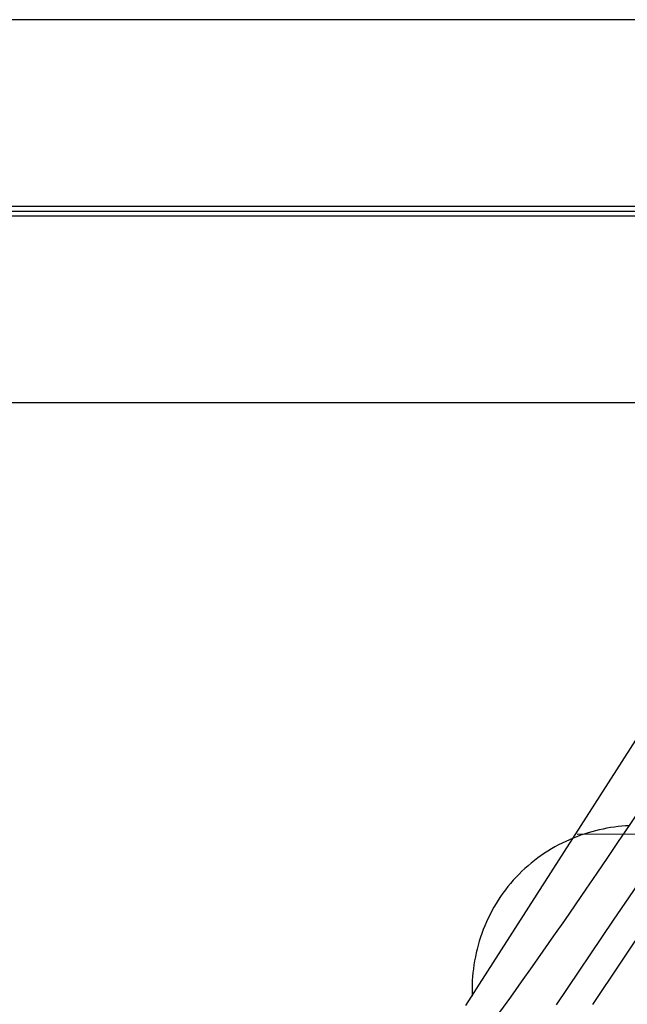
# Model space of a CAD drawing. Extents: x -37 to 483, y -973 to -253.
# Tile 186 of 197: x 303 to 345, y -324 to -256. Entities that reach past the tile are written whole.
import ezdxf

# ---------------------------------------------------------------- set-up
doc = ezdxf.new("R2010")
doc.units = 0
doc.layers.add('LIVELLO_04', color=96, linetype='CONTINUOUS')
doc.layers.add('PREDEFINITO', color=7, linetype='CONTINUOUS')

msp = doc.modelspace()

# ---------------------------------------------------------------- linework, layer by layer
at = {"layer": 'LIVELLO_04'}
for p, q in [((344.217, -318.17, 332.57), (356.694, -299.981, 292.468)), ((342.792, -324.012, 346.715), (346.715, -318.153, 333.178)), ((340.28, -324.028, 346.155), (344.217, -318.17, 332.57))]:
    msp.add_line(p, q, dxfattribs=at)
at = {"layer": 'PREDEFINITO'}
for p, q in [((405.929, -255.862, 145.138), (39.528, -255.862, 145.138)), ((389.544, -268.797, 156.514), (55.914, -268.797, 156.514)), ((405.929, -269.123, 144.834), (39.528, -269.123, 144.834)), ((405.929, -269.448, 133.153), (39.528, -269.448, 133.153)), ((390.527, -282.383, 144.529), (54.93, -282.383, 144.529)), ((334.007, -324.067, 344.756), (346.349, -304.808, 301.06)), ((342.983, -311.983, 349.332), (342.722, -312.052, 349.248)), ((343.244, -311.92, 349.414), (342.983, -311.983, 349.332)), ((343.505, -311.863, 349.494), (343.244, -311.92, 349.414)), ((343.766, -311.813, 349.571), (343.505, -311.863, 349.494)), ((344.026, -311.768, 349.646), (343.766, -311.813, 349.571)), ((344.286, -311.729, 349.719), (344.026, -311.768, 349.646)), ((344.545, -311.696, 349.789), (344.286, -311.729, 349.719)), ((344.803, -311.669, 349.857), (344.545, -311.696, 349.789)), ((345.06, -311.647, 349.923), (344.803, -311.669, 349.857)), ((345.316, -311.631, 349.987), (345.06, -311.647, 349.923)), ((341.173, -312.602, 348.698), (340.919, -312.717, 348.599)), ((341.428, -312.494, 348.795), (341.173, -312.602, 348.698)), ((341.685, -312.393, 348.889), (341.428, -312.494, 348.795)), ((341.943, -312.298, 348.982), (341.685, -312.393, 348.889)), ((341.718, -312.229, 317.457), (353.342, -312.148, 320.392)), ((342.202, -312.21, 349.073), (341.943, -312.298, 348.982)), ((342.462, -312.128, 349.162), (342.202, -312.21, 349.073)), ((342.722, -312.052, 349.248), (342.462, -312.128, 349.162)), ((339.687, -313.387, 348.076), (339.449, -313.54, 347.966)), ((339.928, -313.24, 348.184), (339.687, -313.387, 348.076)), ((340.172, -313.099, 348.29), (339.928, -313.24, 348.184)), ((340.419, -312.965, 348.395), (340.172, -313.099, 348.29)), ((340.668, -312.838, 348.498), (340.419, -312.965, 348.395)), ((340.919, -312.717, 348.599), (340.668, -312.838, 348.498)), ((338.757, -314.038, 347.628), (338.534, -314.217, 347.512)), ((338.984, -313.866, 347.742), (338.757, -314.038, 347.628)), ((339.215, -313.7, 347.855), (338.984, -313.866, 347.742)), ((339.449, -313.54, 347.966), (339.215, -313.7, 347.855)), ((338.101, -314.591, 347.278), (337.892, -314.787, 347.159)), ((338.315, -314.401, 347.395), (338.101, -314.591, 347.278)), ((338.534, -314.217, 347.512), (338.315, -314.401, 347.395)), ((337.294, -315.408, 346.797), (337.106, -315.625, 346.675)), ((337.488, -315.196, 346.919), (337.294, -315.408, 346.797)), ((337.687, -314.989, 347.039), (337.488, -315.196, 346.919)), ((337.892, -314.787, 347.159), (337.687, -314.989, 347.039)), ((336.746, -316.074, 346.43), (336.575, -316.305, 346.307)), ((336.923, -315.847, 346.553), (336.746, -316.074, 346.43)), ((337.106, -315.625, 346.675), (336.923, -315.847, 346.553)), ((336.251, -316.781, 346.06), (336.099, -317.025, 345.937)), ((336.41, -316.541, 346.184), (336.251, -316.781, 346.06)), ((336.575, -316.305, 346.307), (336.41, -316.541, 346.184)), ((335.953, -317.272, 345.814), (335.813, -317.523, 345.691)), ((336.099, -317.025, 345.937), (335.953, -317.272, 345.814)), ((335.555, -318.033, 345.445), (335.435, -318.293, 345.324)), ((335.681, -317.777, 345.568), (335.555, -318.033, 345.445)), ((335.813, -317.523, 345.691), (335.681, -317.777, 345.568)), ((335.217, -318.819, 345.082), (335.118, -319.086, 344.962)), ((335.323, -318.555, 345.203), (335.217, -318.819, 345.082)), ((335.435, -318.293, 345.324), (335.323, -318.555, 345.203)), ((335.026, -319.354, 344.844), (334.94, -319.623, 344.726)), ((335.118, -319.086, 344.962), (335.026, -319.354, 344.844)), ((334.79, -320.166, 344.494), (334.726, -320.438, 344.38)), ((334.862, -319.894, 344.609), (334.79, -320.166, 344.494)), ((334.94, -319.623, 344.726), (334.862, -319.894, 344.609)), ((334.667, -320.712, 344.267), (334.616, -320.985, 344.155)), ((334.726, -320.438, 344.38), (334.667, -320.712, 344.267)), ((334.533, -321.532, 343.937), (334.501, -321.805, 343.83)), ((334.571, -321.259, 344.045), (334.533, -321.532, 343.937)), ((334.616, -320.985, 344.155), (334.571, -321.259, 344.045)), ((334.475, -322.078, 343.724), (334.456, -322.349, 343.621)), ((334.501, -321.805, 343.83), (334.475, -322.078, 343.724)), ((334.436, -322.89, 343.419), (334.435, -323.158, 343.32)), ((334.443, -322.62, 343.519), (334.436, -322.89, 343.419)), ((334.456, -322.349, 343.621), (334.443, -322.62, 343.519)), ((334.435, -323.158, 343.32), (334.439, -323.425, 343.224))]:
    msp.add_line(p, q, dxfattribs=at)
at = {"layer": 'PREDEFINITO', "extrusion": (0.963019, -0.006181, 0.269363)}
for centre, radius, start, end in [((978.649, 769.524, 428.745), 1391.328, 200.2704, 204.161354), ((975.789, 768.946, 429.345), 1401.715, 200.270383, 204.161371), ((972.951, 768.378, 429.945), 1412.126, 200.2704, 204.161354)]:
    msp.add_arc(centre, radius, start, end, dxfattribs=at)

doc.saveas('drawing.dxf')
